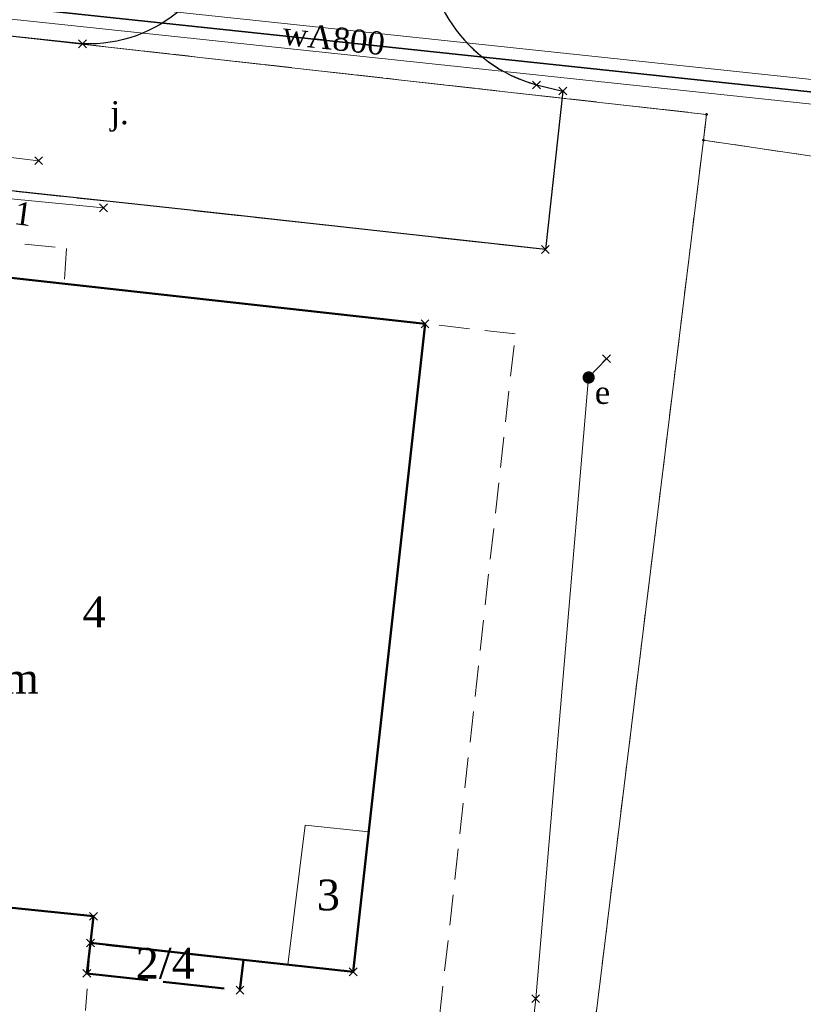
# Model space of a CAD drawing. Extents: x 7414218 to 7427513, y 5544630 to 5555035.
# Tile 30 of 46: x 7419619 to 7419644, y 5549553 to 5549585. Entities that reach past the tile are written whole.
import ezdxf
from ezdxf.enums import TextEntityAlignment as Align

# ---------------------------------------------------------------- set-up
doc = ezdxf.new("R2010")
doc.units = 0
for name, pattern in [('PRZER1-1', [1, 0.5, -0.5]), ('PRZER2-1', [1.5, 1, -0.5]), ('PRZER3-1', [2, 1.5, -0.5]), ('PRZER4-1', [2.5, 2, -0.5])]:
    doc.linetypes.add(name, pattern=pattern)
doc.layers.get('0').update_dxf_attribs({"linetype": 'CONTINUOUS'})
for name, color, linetype, lineweight in [('EGBA', 7, 'CONTINUOUS', 50), ('EGBA_O', 7, 'CONTINUOUS', 50), ('EGBN', 7, 'CONTINUOUS', 18), ('EGBN_O', 7, 'CONTINUOUS', 18), ('EGBP', 7, 'CONTINUOUS', 18), ('EGBU', 7, 'CONTINUOUS', 50), ('EGBU_O', 7, 'CONTINUOUS', 50), ('EGDE', 7, 'CONTINUOUS', 18), ('EGPG', 7, 'CONTINUOUS', 18), ('GUPPRZ_O', 7, 'CONTINUOUS', 18), ('OTKC', 7, 'CONTINUOUS', 18), ('OTKJ', 7, 'CONTINUOUS', 18), ('OTKJ_O', 7, 'CONTINUOUS', 18), ('OTKK', 7, 'CONTINUOUS', 25), ('OTZT', 7, 'CONTINUOUS', 18), ('SULO', 7, 'CONTINUOUS', 35)]:
    doc.layers.add(name, color=color, linetype=linetype, lineweight=lineweight)
for name, color, linetype, lineweight, true_color in [('EGUG', 7, 'CONTINUOUS', 18, 0x008000), ('GSPPRB', 7, 'CONTINUOUS', 18, 0x80ffff), ('SUEP', 1, 'CONTINUOUS', 18, 0xff0000), ('SUEU', 1, 'CONTINUOUS', 18, 0xff0000), ('SUEU_O', 1, 'CONTINUOUS', 18, 0xff0000), ('SUKP', 7, 'CONTINUOUS', 18, 0x803300), ('SUWP', 5, 'CONTINUOUS', 18, 0x0000ff), ('SUWP_O', 5, 'CONTINUOUS', 18, 0x0000ff)]:
    doc.layers.add(name, color=color, linetype=linetype, lineweight=lineweight, true_color=true_color)
doc.styles.add('Times New Roman', font='times.ttf')

# ---------------------------------------------------------------- blocks, each defined once
blk = doc.blocks.new('GUPEUT1')
blk.add_hatch(color=0).paths.add_polyline_path([(-0.2, 0), (-0.193185, -0.051764), (-0.173205, -0.1), (-0.141421, -0.141421), (-0.1, -0.173205), (-0.051764, -0.193185), (0, -0.2), (0.051764, -0.193185), (0.1, -0.173205), (0.141421, -0.141421), (0.173205, -0.1), (0.193185, -0.051764), (0.2, 0), (0.193185, 0.051764), (0.173205, 0.1), (0.141421, 0.141421), (0.1, 0.173205), (0.051764, 0.193185), (0, 0.2), (-0.051764, 0.193185), (-0.1, 0.173205), (-0.141421, 0.141421), (-0.173205, 0.1), (-0.193185, 0.051764)])
blk = doc.blocks.new('GEPPGD1_2')
blk.add_hatch(color=0).paths.add_polyline_path([(0, -0.045), (0.013906, -0.042798), (0.02645, -0.036406), (0.036406, -0.02645), (0.042798, -0.013906), (0.045, 0), (0.042798, 0.013906), (0.036406, 0.02645), (0.02645, 0.036406), (0.013906, 0.042798), (0, 0.045), (-0.013906, 0.042798), (-0.02645, 0.036406), (-0.036406, 0.02645), (-0.042798, 0.013906), (-0.045, 0), (-0.042798, -0.013906), (-0.036406, -0.02645), (-0.02645, -0.036406), (-0.013906, -0.042798)])
blk = doc.blocks.new('GSPPRB0')
at = {"color": 0, "lineweight": 18}
for points in [[(-0.12726, -0.12726), (0.12726, 0.12726)], [(-0.12726, 0.12726), (0.12726, -0.12726)]]:
    blk.add_lwpolyline(points, dxfattribs=at)

msp = doc.modelspace()

# ---------------------------------------------------------------- linework, layer by layer
at = {"layer": 'EGBA', "linetype": 'PRZER4-1', "lineweight": 50, "elevation": 10.18}
msp.add_lwpolyline([(7419626.15, 5549554.61), (7419621.16, 5549555.16), (7419621.04, 5549554.17), (7419626.03, 5549553.62)], close=True, dxfattribs=at)
at = {"layer": 'EGBN', "linetype": 'Continuous', "lineweight": 18, "elevation": 10.18}
for points in [[(7419616.61, 5549577.04), (7419612.16, 5549577.51), (7419611.39, 5549570.5), (7419610.5, 5549562.51), (7419611.76, 5549562.4), (7419611.37, 5549558.45), (7419613.65, 5549558.16), (7419613.43, 5549556.03), (7419618.4, 5549555.46), (7419618.5, 5549556.32), (7419621.26, 5549556.03), (7419621.16, 5549555.16), (7419626.15, 5549554.61), (7419627.59, 5549554.45), (7419628.15, 5549559), (7419630.23, 5549558.78), (7419632.06, 5549575.33)], [(7419630.23, 5549558.78), (7419628.15, 5549559), (7419627.59, 5549554.45), (7419629.72, 5549554.22)]]:
    msp.add_lwpolyline(points, close=True, dxfattribs=at)
at = {"layer": 'EGBP', "linetype": 'PRZER2-1', "lineweight": 18, "elevation": 10.18}
msp.add_lwpolyline([(7419617.24, 5549520.35), (7419623.52, 5549519.65), (7419624.11, 5549524.97), (7419626.44, 5549524.71), (7419629.39, 5549524.43), (7419635, 5549575), (7419632.06, 5549575.33), (7419616.61, 5549577.04), (7419612.16, 5549577.51), (7419611.65, 5549577.57), (7419610.7, 5549571.15), (7419611.46, 5549571.11), (7419611.39, 5549570.5), (7419610.5, 5549562.51), (7419598.88, 5549563.7), (7419598.07, 5549556.08), (7419593, 5549556.64), (7419589.41, 5549524.35), (7419601.76, 5549522.98), (7419602.45, 5549529.25), (7419606.83, 5549528.76), (7419606.95, 5549530.69), (7419618.06, 5549525.63)], close=True, dxfattribs=at)
at = {"layer": 'EGBU', "linetype": 'Continuous', "lineweight": 50, "elevation": 10.18}
msp.add_lwpolyline([(7419632.06, 5549575.33), (7419616.61, 5549577.04), (7419612.16, 5549577.51), (7419611.39, 5549570.5), (7419609.83, 5549556.44), (7419613.43, 5549556.03), (7419618.4, 5549555.46), (7419618.5, 5549556.32), (7419621.26, 5549556.03), (7419621.16, 5549555.16), (7419626.15, 5549554.61), (7419629.72, 5549554.22)], close=True, dxfattribs=at)
at = {"layer": 'EGDE', "linetype": 'Continuous', "lineweight": 18, "elevation": 10.22}
for points in [[(7419641.13, 5549581.31), (7419654.91, 5549579.28), (7419664, 5549577.94), (7419668.79, 5549615.18), (7419676.55, 5549613.55), (7419684.7, 5549663.65), (7419665.24, 5549660.9), (7419649.84, 5549657.3), (7419640.65, 5549655.17), (7419630.2, 5549653.58), (7419619.85, 5549651.97), (7419609.52, 5549650.05), (7419603.9, 5549648.9), (7419591.23, 5549646.31), (7419590.93, 5549644.33), (7419584.48, 5549588.54), (7419641.23, 5549582.15)], [(7419584.48, 5549588.54), (7419583.97, 5549584.15), (7419576.9, 5549524.47), (7419548.95, 5549525.8), (7419545.1, 5549496.74), (7419544.93, 5549489.31), (7419544.8, 5549485.24), (7419544.69, 5549480.72), (7419544.89, 5549471.11), (7419565, 5549479.26), (7419573.33, 5549482.63), (7419584.47, 5549486.29), (7419591.52, 5549488.59), (7419593.29, 5549511.25), (7419593.83, 5549518.16), (7419595.52, 5549519.07), (7419603.49, 5549517.81), (7419614.36, 5549516.53), (7419624.13, 5549514.33), (7419632.7, 5549512.77), (7419633.93, 5549522.72), (7419641.13, 5549581.31), (7419641.23, 5549582.15)]]:
    msp.add_lwpolyline(points, close=True, dxfattribs=at)
at = {"layer": 'EGUG', "linetype": 'PRZER1-1', "lineweight": 18, "elevation": 10.08}
for points in [[(7419676.55, 5549613.55), (7419684.7, 5549663.65), (7419665.24, 5549660.9), (7419649.84, 5549657.3), (7419640.65, 5549655.17), (7419630.2, 5549653.58), (7419619.85, 5549651.97), (7419609.52, 5549650.05), (7419603.9, 5549648.9), (7419591.23, 5549646.31), (7419590.93, 5549644.33), (7419584.48, 5549588.54), (7419641.23, 5549582.15), (7419641.13, 5549581.31), (7419654.91, 5549579.28), (7419664, 5549577.94), (7419668.79, 5549615.18)], [(7419584.47, 5549486.29), (7419591.52, 5549488.59), (7419593.29, 5549511.25), (7419593.83, 5549518.16), (7419595.52, 5549519.07), (7419603.49, 5549517.81), (7419614.36, 5549516.53), (7419624.13, 5549514.33), (7419632.7, 5549512.77), (7419633.93, 5549522.72), (7419641.13, 5549581.31), (7419641.23, 5549582.15), (7419584.48, 5549588.54), (7419583.97, 5549584.15), (7419576.9, 5549524.47), (7419548.95, 5549525.8), (7419545.1, 5549496.74), (7419544.93, 5549489.31), (7419544.8, 5549485.24), (7419544.69, 5549480.72), (7419544.89, 5549471.11), (7419565, 5549479.26), (7419573.33, 5549482.63)]]:
    msp.add_lwpolyline(points, close=True, dxfattribs=at)
at = {"layer": 'OTKC', "linetype": 'PRZER2-1', "lineweight": 18, "elevation": 10.18}
msp.add_lwpolyline([(7419592.52, 5549553.02), (7419592.85, 5549555.91), (7419593.68, 5549562.81), (7419594.06, 5549565.64), (7419594.47, 5549565.58), (7419594.63, 5549567.02), (7419594.22, 5549567.16), (7419595.04, 5549574.08), (7419595.29, 5549574.88), (7419597.238, 5549574.415), (7419595.76, 5549561.715), (7419595.31, 5549558.7), (7419594.96, 5549555.65), (7419604.93, 5549554.45), (7419618.08, 5549552.86), (7419618.03, 5549553.3), (7419618.4, 5549555.46), (7419618.5, 5549556.32), (7419621.26, 5549556.03), (7419621.16, 5549555.16), (7419621, 5549552.96)], dxfattribs=at)
at = {"layer": 'OTKJ', "linetype": 'PRZER3-1', "lineweight": 18, "elevation": 10.18}
msp.add_lwpolyline([(7419636.55, 5549582.91), (7419635.98, 5549577.75), (7419624.21, 5549579.05), (7419603.48, 5549581.29), (7419604.04, 5549586.24), (7419620.9, 5549584.45, 0.401216), (7419625.67, 5549588.63), (7419625.92, 5549591.03), (7419632.3, 5549590.33), (7419632.09, 5549588.32, 0.360033), (7419635.69, 5549583.11)], format="xyb", close=True, dxfattribs=at)
at = {"layer": 'OTKK', "linetype": 'Continuous', "lineweight": 25, "elevation": 10.18}
for points in [[(7419625.92, 5549591.03), (7419625.67, 5549588.63, -0.401216), (7419620.9, 5549584.45), (7419604.04, 5549586.24), (7419600.47, 5549586.59), (7419598.91, 5549586.85), (7419595.55, 5549587.79, -0.32228), (7419592.39, 5549593.53), (7419592.73, 5549596.58), (7419593.79, 5549605.65), (7419595.34, 5549617.76), (7419598.28, 5549641.94), (7419598.23, 5549645.09), (7419597.82, 5549647.26), (7419597.57, 5549647.87), (7419596.94, 5549649.46), (7419596.72, 5549649.9), (7419596.07, 5549650.85), (7419596.08, 5549654.68)], [(7419632.3, 5549590.33), (7419632.09, 5549588.32, 0.360033), (7419635.69, 5549583.11), (7419636.55, 5549582.91), (7419635.98, 5549577.75), (7419624.21, 5549579.05), (7419603.48, 5549581.29), (7419598.69, 5549581.83), (7419596.04, 5549582.28), (7419592.92, 5549582.98, 1.072705), (7419592.67, 5549581.44), (7419594.61, 5549581.01)]]:
    msp.add_lwpolyline(points, format="xyb", dxfattribs=at)
at = {"layer": 'OTZT', "linetype": 'PRZER2-1', "lineweight": 18, "elevation": 10.1}
msp.add_lwpolyline([(7419616.61, 5549577.04), (7419610.62, 5549578.32), (7419610.54, 5549577.54), (7419607.2, 5549578.08), (7419602.64, 5549579.14), (7419598.139, 5549580.188), (7419620.38, 5549577.78), (7419620.31, 5549576.63)], close=True, dxfattribs=at)
at = {"layer": 'SUEP', "linetype": 'Continuous', "lineweight": 18, "elevation": 10.14}
for points in [[(7419621.583, 5549579.104), (7419616.666, 5549579.58), (7419607.534, 5549580.749), (7419600.347, 5549581.634), (7419599.399, 5549581.054), (7419599.179, 5549580.093), (7419597.141, 5549565.969), (7419595.31, 5549564.727), (7419594.253, 5549563.546), (7419594.11, 5549562.58)], [(7419548.836, 5549514.06), (7419549.961, 5549519.819), (7419550.164, 5549524.279), (7419551.642, 5549525.162), (7419566.976, 5549523.877), (7419572.322, 5549523.323), (7419578.613, 5549522.674), (7419593.718, 5549520.814), (7419597.186, 5549520.377), (7419599.092, 5549519.813), (7419602.219, 5549519.42), (7419623.589, 5549517.246), (7419629.852, 5549516.385), (7419630.785, 5549516.715), (7419631.087, 5549517.572), (7419633.249, 5549534.902), (7419634.99, 5549547.315), (7419635.664, 5549553.345), (7419637.39, 5549573.58), (7419637.97, 5549574.19)]]:
    msp.add_lwpolyline(points, dxfattribs=at)
at = {"layer": 'SUKP', "linetype": 'Continuous', "lineweight": 18, "elevation": 10.14}
msp.add_lwpolyline([(7419619.47, 5549580.64), (7419600.68, 5549582.93)], dxfattribs=at)
at = {"layer": 'SULO', "linetype": 'Continuous', "lineweight": 35, "elevation": 10.12}
msp.add_lwpolyline([(7419371.95, 5549607.25), (7419374.34, 5549608.38), (7419374.65, 5549608.54), (7419377.75, 5549609.98), (7419380.89, 5549611.59), (7419381.39, 5549611.63), (7419390.21, 5549611.23), (7419418.22, 5549609.32), (7419425.28, 5549608.61), (7419440.37, 5549607.35), (7419450.47, 5549605.9), (7419462.07, 5549603.69), (7419474.48, 5549602.45), (7419519.42, 5549597.21), (7419544.93, 5549594.06), (7419580.78, 5549589.9), (7419596.52, 5549588), (7419664.56, 5549580.77), (7419685.52, 5549577.94), (7419703.3, 5549575.98)], dxfattribs=at)
at = {"layer": 'SUWP', "linetype": 'Continuous', "lineweight": 18, "elevation": 10.14}
for points in [[(7419801.567, 5549538.888), (7419797.002, 5549540.027), (7419793.787, 5549540.913), (7419771.838, 5549548.236), (7419770.139, 5549548.919), (7419767.271, 5549549.729), (7419761.227, 5549552.228), (7419756.817, 5549554.158), (7419723.385, 5549567.969), (7419713.725, 5549572.089), (7419703.401, 5549576.371), (7419685.569, 5549578.337), (7419664.608, 5549581.167), (7419596.565, 5549588.397), (7419580.827, 5549590.297), (7419544.978, 5549594.457), (7419519.468, 5549597.607), (7419474.523, 5549602.848), (7419462.127, 5549604.086), (7419450.545, 5549606.293)], [(7419801.373, 5549538.112), (7419796.798, 5549539.253), (7419793.553, 5549540.147), (7419771.562, 5549547.484), (7419769.881, 5549548.161), (7419767.009, 5549548.971), (7419760.913, 5549551.492), (7419756.503, 5549553.422), (7419723.075, 5549567.231), (7419713.415, 5549571.351), (7419703.199, 5549575.589), (7419685.471, 5549577.543), (7419664.512, 5549580.373), (7419596.475, 5549587.603), (7419580.733, 5549589.503), (7419544.882, 5549593.663), (7419519.372, 5549596.813), (7419474.437, 5549602.052), (7419462.013, 5549603.294), (7419450.395, 5549605.507)]]:
    msp.add_lwpolyline(points, dxfattribs=at)

# ---------------------------------------------------------------- block references
at = {"layer": 'EGPG', "linetype": 'Continuous', "lineweight": 18}
for p in [(7419641.23, 5549582.15, 10.24), (7419641.13, 5549581.31, 10.24)]:
    msp.add_blockref('GEPPGD1_2', p, dxfattribs=at)
at = {"layer": 'GSPPRB', "linetype": 'Continuous', "lineweight": 18}
for p in [(7419620.9, 5549584.45, 10.28), (7419635.69, 5549583.11, 10.28), (7419636.55, 5549582.91, 10.28), (7419619.47, 5549580.64, 10.28), (7419621.583, 5549579.104, 10.28), (7419635.98, 5549577.75, 10.28), (7419632.06, 5549575.33, 10.28), (7419637.97, 5549574.19, 10.28), (7419621.26, 5549556.03, 10.28), (7419621.16, 5549555.16, 10.28), (7419621.16, 5549555.16, 10.28), (7419621.04, 5549554.17, 10.28), (7419629.72, 5549554.22, 10.28), (7419626.03, 5549553.62, 10.28), (7419635.664, 5549553.345, 10.28)]:
    msp.add_blockref('GSPPRB0', p, dxfattribs=at)
at = {"layer": 'SUEU', "linetype": 'Continuous', "lineweight": 18}
msp.add_blockref('GUPEUT1', (7419637.39, 5549573.58, 10.16), dxfattribs=at)

# ---------------------------------------------------------------- texts
at = {"layer": 'EGBA_O', "linetype": 'Continuous', "lineweight": 0, "style": 'Times New Roman'}
msp.add_text('2/4', height=1, dxfattribs=at).set_placement((7419623.595, 5549554, 10.8), align=Align.CENTER)
at = {"layer": 'EGBN_O', "linetype": 'Continuous', "lineweight": 0, "style": 'Times New Roman'}
for s, p in [('4', (7419621.28, 5549565.445, 10.8)), ('3', (7419628.91, 5549556.224, 10.8))]:
    msp.add_text(s, height=1, dxfattribs=at).set_placement(p, align=Align.CENTER)
at = {"layer": 'EGBU_O', "linetype": 'Continuous', "lineweight": 0, "style": 'Times New Roman'}
msp.add_text('m', height=1, dxfattribs=at).set_placement((7419618.304, 5549563.284, 10.8))
at = {"layer": 'GUPPRZ_O', "linetype": 'Continuous', "lineweight": 0, "style": 'Times New Roman'}
msp.add_text('209.1', height=0.75, rotation=352.421, dxfattribs=at).set_placement((7419616.672, 5549578.843, 10.8))
at = {"layer": 'OTKJ_O', "linetype": 'Continuous', "lineweight": 0, "style": 'Times New Roman'}
msp.add_text('j.', height=0.75, rotation=360, dxfattribs=at).set_placement((7419621.81, 5549581.83, 10.8))
at = {"layer": 'SUEU_O', "linetype": 'Continuous', "lineweight": 0, "style": 'Times New Roman'}
msp.add_text('e', height=0.75, rotation=360, dxfattribs=at).set_placement((7419637.59, 5549572.72, 10.8))
at = {"layer": 'SUWP_O', "linetype": 'Continuous', "lineweight": 0, "style": 'Times New Roman'}
msp.add_text('wA800', height=0.75, rotation=353.934, dxfattribs=at).set_placement((7419629.049, 5549584.252, 10.8), align=Align.CENTER)

doc.saveas('drawing.dxf')
